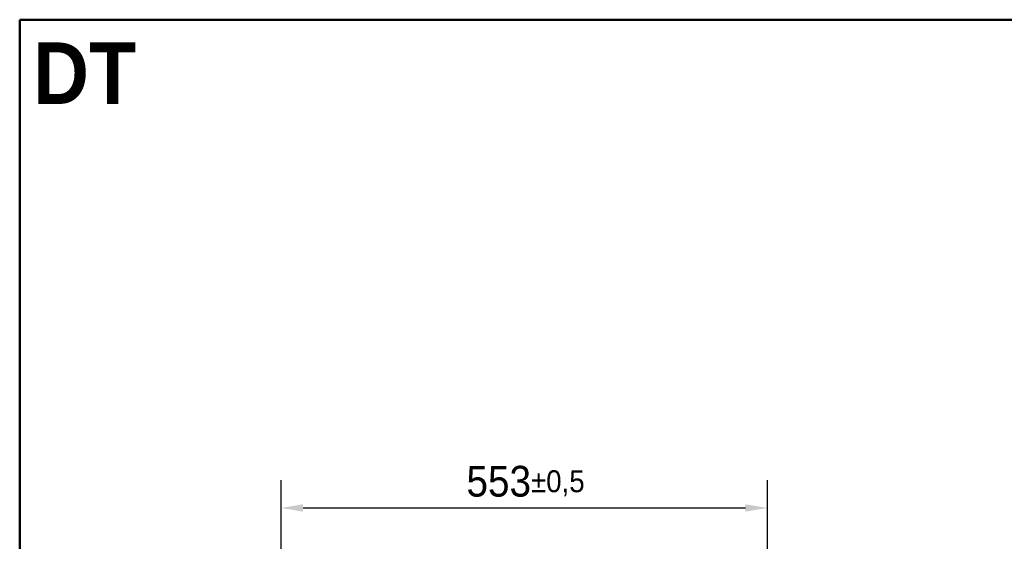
# Model space of a CAD drawing. Header units: millimetres. Extents: x 100 to 2000, y 93 to 2870.
# Tile 5 of 5: x 100 to 1219, y 2277 to 2870. Entities that reach past the tile are written whole.
import ezdxf

# ---------------------------------------------------------------- set-up
doc = ezdxf.new("R2010")
doc.units = ezdxf.units.MM
doc.header["$LTSCALE"] = 10
for name, color, linetype, lineweight in [('Dimensions(ISO)', 7, 'Continuous', 25), ('Sketch Geometry(ISO)', 7, 'Continuous', 50), ('Symbols(ISO)', 7, 'Continuous', 25)]:
    doc.layers.add(name, color=color, linetype=linetype, lineweight=lineweight)
doc.styles.add('Text_3.5mm', font='arial.ttf', dxfattribs={"width": 0.9})
doc.styles.add('Text_5.0mm', font='arial.ttf', dxfattribs={"width": 0.9})
doc.dimstyles.new('KS-STANDARD', dxfattribs={"dimscale": 10, "dimtxt": 3.5, "dimasz": 2.5, "dimexe": 3.175, "dimexo": 0, "dimgap": 0.8, "dimtad": 1, "dimdec": 1, "dimrnd": 1e-08, "dimtxsty": 'Text_3.5mm', "dimcen": 0.09, "dimdle": 10, "dimclrd": 7, "dimclre": 7, "dimclrt": 7, "dimadec": 0, "dimazin": 2, "dimtfac": 0.714286, "dimtdec": 4, "dimtmove": 0, "dimatfit": 3, "dimfxl": 1, "dimtolj": 1, "dimlwd": 25, "dimlwe": 25, "dimarcsym": 0})

# ---------------------------------------------------------------- blocks, each defined once
blk = doc.blocks.new('Borders Marketing Border')
at = {"layer": 'Sketch Geometry(ISO)'}
for p, q in [((10, 287), (200, 287)), ((10, 10), (10, 287))]:
    blk.add_line(p, q, dxfattribs=at)
blk = doc.blocks.new('*D7')
at = {"layer": 'Defpoints', "color": 0, "linetype": 'Continuous', "transparency": 16777216}
for p in [(950.1, 2314.5), (397.1, 1971.1), (950.1, 1971.1)]:
    blk.add_point(p, dxfattribs=at)
at = {"layer": 'Dimensions(ISO)', "color": 7, "linetype": 'Continuous', "lineweight": 25, "transparency": 16777216}
for p, q in [((397.1, 1971.1), (397.1, 2346.3)), ((950.1, 1971.1), (950.1, 2346.3)), ((422.1, 2314.5), (925.1, 2314.5))]:
    blk.add_line(p, q, dxfattribs=at)
at = {"layer": 'Dimensions(ISO)', "color": 7, "linetype": 'Continuous', "transparency": 16777216}
for points in [[(422.1, 2318.7), (422.1, 2310.4), (397.1, 2314.5)], [(925.1, 2318.7), (925.1, 2310.4), (950.1, 2314.5)]]:
    blk.add_solid(points, dxfattribs=at)
at = {"layer": 'Dimensions(ISO)', "color": 7, "linetype": 'Continuous', "lineweight": 25, "transparency": 16777216, "insert": (607.9, 2342.6), "char_height": 35, "attachment_point": 4, "style": 'Text_3.5mm'}
blk.add_mtext('\\A1;553{\\H25.000001;±0,5}', dxfattribs=at)

msp = doc.modelspace()

# ---------------------------------------------------------------- block references
at = {"xscale": 10, "yscale": 10, "zscale": 10}
msp.add_blockref('Borders Marketing Border', (0, 0), dxfattribs=at)

# ---------------------------------------------------------------- texts
at = {"layer": 'Symbols(ISO)', "color": 7, "insert": (115.24, 2809.156), "char_height": 70, "width": 117.27134, "attachment_point": 4, "style": 'Text_5.0mm'}
msp.add_mtext('\\fArial|b1|i0;{\\H70.0000;DT}', dxfattribs=at)

# ---------------------------------------------------------------- dimensions: what is measured, and where the dimension line sits
at = {"layer": 'Dimensions(ISO)', "color": 7, "linetype": 'Continuous', "lineweight": 25}
dim = msp.add_linear_dim(base=(950.061, 2314.531), p1=(397.061, 1971.067), p2=(950.061, 1971.067), angle=180, dimstyle='KS-STANDARD', override={"dimgap": 0.8, "dimdec": 1, "dimtol": 1, "dimlim": 0, "dimtp": 0.5, "dimtm": 0.5, "dimtdec": 4, "dimtofl": 0, "dimatfit": 1}, dxfattribs=at)
dim.commit()
dim.dimension.update_dxf_attribs({"geometry": '*D7', "text_midpoint": (673.561, 2314.531), "dimtype": 160})

doc.saveas('drawing.dxf')
